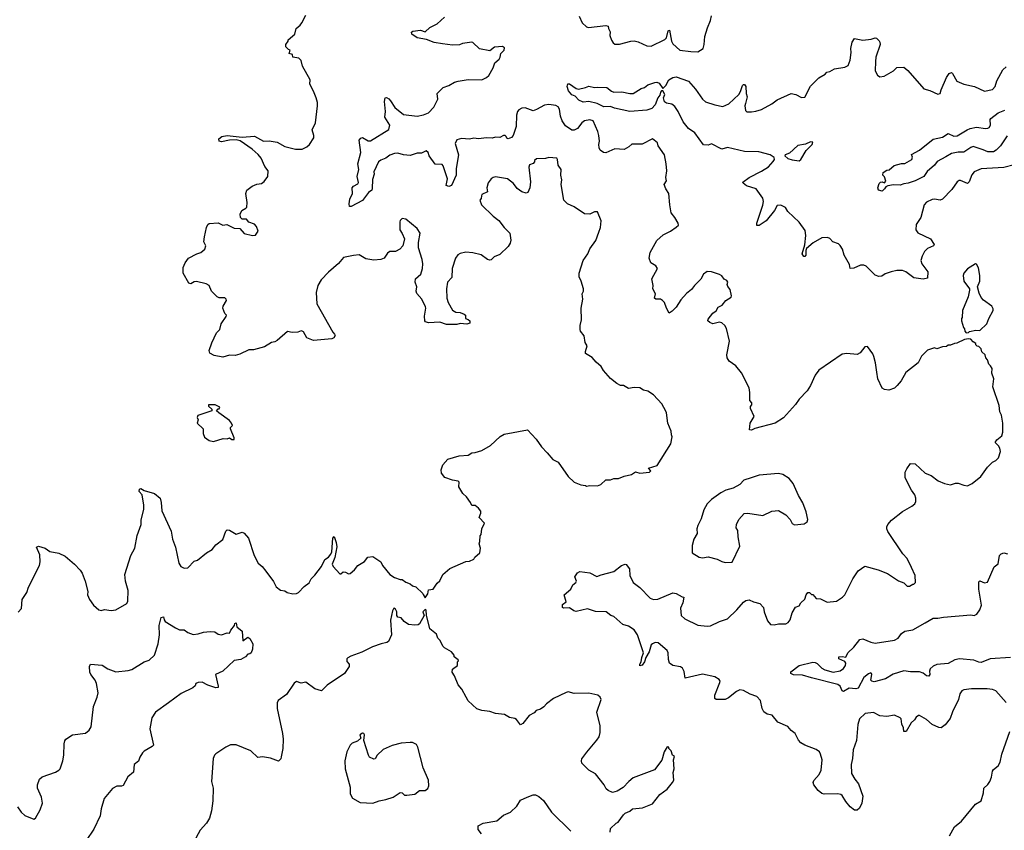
# Model space of a CAD drawing. Extents: x 2293139 to 2515392, y 824115 to 1006937.
# Tile 121 of 256: x 2367950 to 2376610, y 930495 to 937623. Entities that reach past the tile are written whole.
import ezdxf

# ---------------------------------------------------------------- set-up
doc = ezdxf.new("R2010")
doc.units = 0

msp = doc.modelspace()

# ---------------------------------------------------------------- linework, layer by layer
at = {"layer": '0CON10XD'}
for points in [[(2371645, 934963.8), (2371545, 934956.2), (2371520, 934965), (2371512.5, 934975), (2371510, 935015), (2371522.5, 935085), (2371519.3, 935099.3), (2371487.5, 935165), (2371442.5, 935215), (2371437.5, 935235), (2371442.5, 935275), (2371426.7, 935315), (2371431.2, 935345), (2371476.7, 935385), (2371493.9, 935436.1), (2371496, 935475), (2371490, 935515), (2371456.1, 935616.1), (2371456.2, 935665), (2371472, 935745), (2371445, 935788), (2371345, 935868), (2371315, 935876.2), (2371295, 935856.7), (2371292, 935845), (2371292.5, 935775), (2371315, 935743.3), (2371333.8, 935695), (2371320, 935635), (2371293.3, 935605), (2371255, 935586.2), (2371205, 935584), (2371185, 935568.8), (2371155, 935526), (2371126.8, 935513.2), (2371065, 935509.2), (2370995, 935521.2), (2370935, 935554), (2370885, 935550.8), (2370798.8, 935531.2), (2370755, 935478), (2370665.8, 935404.2), (2370602.5, 935335), (2370573.3, 935285), (2370556.2, 935225), (2370563.6, 935123.6), (2370703.3, 934875), (2370718.3, 934858.3), (2370723.3, 934845), (2370713.3, 934825), (2370695, 934816), (2370535, 934800.8), (2370475, 934826.7), (2370445, 934877.5), (2370435, 934883.3), (2370425, 934886.7), (2370395, 934876.7), (2370345, 934873.3), (2370305, 934881.2), (2370215, 934802), (2370195, 934790.8), (2370164.4, 934785.6), (2370104.1, 934745.9), (2370005, 934721.4), (2369965, 934719.2), (2369885, 934681.4), (2369845, 934670.6), (2369795, 934672.9), (2369735.5, 934654.5), (2369661.3, 934671.3), (2369620.7, 934690.7), (2369616.7, 934715), (2369638.3, 934781.7), (2369680.5, 934869.5), (2369710, 934900), (2369720.5, 934949.5), (2369767, 935013), (2369767.5, 935025), (2369755, 935040), (2369736.7, 935085), (2369740, 935105), (2369767.5, 935155), (2369767, 935167), (2369755, 935177.5), (2369705, 935176.7), (2369687.5, 935185), (2369637, 935237), (2369617.5, 935285), (2369589.5, 935299.5), (2369505, 935321.2), (2369485, 935318.8), (2369455, 935301.2), (2369437.5, 935305), (2369386.2, 935395), (2369388.8, 935445), (2369404.1, 935485.9), (2369435, 935526.7), (2369507.5, 935565), (2369543.6, 935576.4), (2369577.5, 935605), (2369587.5, 935635), (2369570.7, 935670.7), (2369573.8, 935715), (2369593, 935797), (2369605, 935822.5), (2369615, 935830), (2369695, 935836.7), (2369735, 935817.5), (2369771.7, 935821.7), (2369835, 935790), (2369885, 935787.5), (2369925, 935743.3), (2369996.2, 935726.2), (2370025, 935727.5), (2370047.5, 935765), (2370033.3, 935805), (2370015.7, 935825.7), (2369965, 935842.5), (2369945, 935870), (2369905, 935870), (2369893, 935883), (2369888.3, 935911.7), (2369903.6, 935946.4), (2369940, 935965), (2369946.7, 935975), (2369951.2, 936015), (2369940, 936095), (2369948.8, 936125), (2369995, 936158), (2370034.3, 936175.7), (2370075, 936182.5), (2370098.7, 936201.3), (2370131.2, 936245), (2370133.9, 936293.9), (2370105, 936332.5), (2370072.5, 936405), (2370047.7, 936437.7), (2369995, 936483.8), (2369888.3, 936558.3), (2369855, 936567.5), (2369795, 936563.8), (2369725, 936549.2), (2369703.3, 936555), (2369700, 936575), (2369727.5, 936595), (2369775, 936604), (2369905, 936588.8), (2370015, 936597.5), (2370095, 936556), (2370145, 936558), (2370215, 936547.5), (2370280.7, 936509.3), (2370375, 936486), (2370435, 936483.8), (2370476.1, 936503.9), (2370497.5, 936525), (2370536.2, 936585), (2370536.7, 936605), (2370523.3, 936655), (2370550, 936715), (2370568.8, 936865), (2370568.8, 936895), (2370558, 936935), (2370534.2, 936994.2), (2370500.8, 937055), (2370503.3, 937095), (2370436.7, 937215), (2370426.7, 937265), (2370405, 937286.2), (2370353.3, 937293.3), (2370348.3, 937318.3), (2370320, 937325), (2370330, 937355), (2370315, 937360), (2370290, 937385), (2370290, 937405), (2370310, 937435), (2370310, 937445), (2370370, 937495), (2370382.5, 937545), (2370416.4, 937573.6), (2370430, 937595), (2370467, 937663)], [(2374371.2, 934345), (2374365.9, 934385.9), (2374298.3, 934518.3), (2374249.5, 934579.5), (2374190.4, 934620.4), (2374170.7, 934650.7), (2374168.6, 934675), (2374193.3, 934795), (2374166.4, 934906.4), (2374152.5, 934935), (2374126.1, 934956.1), (2374105, 934963.3), (2374045, 934950), (2374019.3, 934959.3), (2374002.5, 934975), (2374005, 934990), (2374047, 935043), (2374076.4, 935063.6), (2374092.5, 935095), (2374128.3, 935111.7), (2374160, 935155), (2374207, 935183), (2374210, 935195), (2374199.3, 935249.3), (2374178.3, 935278.3), (2374172.5, 935295), (2374177.5, 935315), (2374169.3, 935329.3), (2374145, 935342.5), (2374125, 935370), (2374105, 935381.2), (2374035, 935406.2), (2373995, 935408.8), (2373965, 935386.2), (2373939.4, 935340.6), (2373885, 935286.7), (2373859.7, 935250.3), (2373815.8, 935214.2), (2373765, 935160), (2373723.3, 935095), (2373689.5, 935060.5), (2373663, 935043), (2373640, 935085), (2373620, 935135), (2373603.3, 935155), (2373585, 935166.2), (2373544.2, 935164.2), (2373534, 935174), (2373543, 935213), (2373517.5, 935255), (2373520, 935285), (2373510, 935345), (2373560, 935435), (2373545, 935457.5), (2373500, 935485), (2373485.8, 935525), (2373494.4, 935575.6), (2373555, 935682.5), (2373609.3, 935730.7), (2373675, 935763.3), (2373725, 935797.5), (2373743, 935817), (2373740, 935835), (2373713.3, 935885), (2373680, 935925), (2373666.7, 935995), (2373660, 936095), (2373632, 936135), (2373617.5, 936175), (2373640, 936205), (2373632.5, 936235), (2373641.2, 936295), (2373636.1, 936356.1), (2373620, 936435), (2373566.2, 936515), (2373560.7, 936540.7), (2373516.4, 936576.4), (2373425, 936530), (2373335, 936530), (2373306.7, 936505), (2373265, 936482), (2373185, 936488.6), (2373105, 936451.4), (2373085, 936454.3), (2373055.8, 936475), (2373046.7, 936495), (2373042.5, 936525), (2373050.4, 936555), (2373044.7, 936605), (2373035, 936640.8), (2372993.4, 936733.4), (2372965, 936742.9), (2372917, 936733), (2372895, 936716), (2372855, 936665.6), (2372825, 936651.4), (2372805, 936652.9), (2372750.8, 936690.8), (2372719.6, 936735), (2372705.4, 936774.6), (2372696.2, 936835), (2372685, 936855.7), (2372665, 936868), (2372605, 936878.8), (2372565, 936871.4), (2372495, 936833.1), (2372465, 936823.1), (2372395, 936849.1), (2372365, 936845.4), (2372340, 936830), (2372328.5, 936815), (2372318.9, 936785), (2372315.4, 936685), (2372289.4, 936605), (2372275, 936588), (2372245, 936576.7), (2372235, 936580), (2372227.5, 936595), (2372220, 936605), (2372205, 936606), (2372173, 936587), (2372135, 936591.2), (2372105, 936580.8), (2372055, 936585.7), (2371985, 936576), (2371945, 936582.5), (2371905, 936571.9), (2371835, 936579.2), (2371795, 936566), (2371778.6, 936535), (2371807.8, 936435), (2371787.3, 936315), (2371788.5, 936255), (2371747.1, 936165), (2371725, 936155.6), (2371700, 936165), (2371712.5, 936225), (2371675, 936337.5), (2371665, 936350), (2371605, 936353.3), (2371550, 936425), (2371542.5, 936455), (2371525, 936470), (2371485, 936450), (2371445, 936448.1), (2371385, 936427.5), (2371325, 936434.4), (2371275, 936449.5), (2371245, 936446.7), (2371205, 936431.8), (2371170, 936405), (2371125, 936387.5), (2371105, 936372.5), (2371064.3, 936285), (2371066.9, 936265), (2371052.5, 936217.5), (2371051.2, 936138.8), (2371045.8, 936124.2), (2371016.2, 936105), (2370965, 936032), (2370865, 935980), (2370851.7, 935981.7), (2370846.7, 936005), (2370852, 936045), (2370876.7, 936095), (2370873.8, 936145), (2370885, 936160), (2370925, 936180), (2370929.5, 936190.5), (2370919.2, 936245), (2370931.4, 936305), (2370923, 936357), (2370950.8, 936455), (2370936, 936564), (2370949.7, 936580.3), (2370965, 936587.5), (2371015, 936558), (2371035, 936558), (2371195, 936656.7), (2371204.2, 936695), (2371161.4, 936765), (2371165.7, 936815), (2371156.9, 936905), (2371164.3, 936935.7), (2371175, 936940), (2371195, 936928.1), (2371209.6, 936909.6), (2371250.5, 936850.5), (2371325, 936789.4), (2371445, 936775.8), (2371502.6, 936787.4), (2371545, 936804.4), (2371591.9, 936855), (2371627.1, 936925), (2371622, 936975), (2371675, 937028), (2371723.3, 937045), (2371775, 937074), (2371805, 937081.2), (2371895, 937096.7), (2372015, 937093.3), (2372056.1, 937113.9), (2372075, 937132.5), (2372115, 937200), (2372130, 937245), (2372166.2, 937275), (2372176.7, 937295), (2372180, 937325), (2372210, 937355), (2372212.5, 937375), (2372205, 937382.5), (2372195, 937387.5), (2372125, 937382.5), (2372085, 937348.8), (2371995, 937366), (2371935, 937423.3), (2371925, 937426.2), (2371845, 937414), (2371816.7, 937403.3), (2371755, 937399.4), (2371668.6, 937411.4), (2371595, 937421.4), (2371527.9, 937447.9), (2371445, 937464.3), (2371398.8, 937495), (2371396.7, 937513.3), (2371406.7, 937523.3), (2371475, 937530), (2371515, 937517.5), (2371556.4, 937553.6), (2371622.3, 937587.7), (2371686.7, 937645)], [(2372870.8, 937655), (2372896.1, 937596.1), (2372935, 937560), (2372953.8, 937553.8), (2373105, 937572.5), (2373126.7, 937566.7), (2373127.5, 937545), (2373142.5, 937515), (2373141.2, 937485), (2373154.2, 937444.2), (2373168.3, 937418.3), (2373185, 937408.8), (2373225, 937408.6), (2373325, 937435.6), (2373353, 937437), (2373389.7, 937429.7), (2373465, 937393.1), (2373505, 937390), (2373625, 937449.1), (2373637.5, 937465), (2373652.2, 937525), (2373665, 937530), (2373683.3, 937435), (2373695, 937411.1), (2373755, 937355.7), (2373852.9, 937342.9), (2373915, 937339.2), (2373961.2, 937368.8), (2373971.2, 937405), (2373976.2, 937475), (2373998.3, 937551.7), (2374026, 937615), (2374033, 937657)], [(2376695, 936346.9), (2376605, 936323.5), (2376405, 936310.8), (2376345, 936284), (2376325, 936258.8), (2376301.2, 936198.8), (2376285, 936183.3), (2376225, 936208), (2376211.7, 936208.3), (2376195, 936198), (2376149.4, 936130.6), (2376065, 936044.2), (2376045, 936037.1), (2375995.7, 936045.7), (2375975, 936042.5), (2375925, 936017.5), (2375905.8, 935995), (2375876, 935885), (2375835, 935822.5), (2375831.4, 935775), (2375849.1, 935749.1), (2375960, 935695), (2375993.3, 935645), (2375987.5, 935635), (2375935, 935610), (2375906.9, 935585), (2375886.5, 935545), (2375876.7, 935505), (2375885.4, 935475.4), (2375937.5, 935405), (2375935, 935350), (2375895, 935340.6), (2375815, 935354.4), (2375744.7, 935404.7), (2375715, 935417.5), (2375665, 935417.2), (2375615, 935405.3), (2375562.4, 935387.6), (2375533.1, 935366.9), (2375504.7, 935365.3), (2375475, 935376.9), (2375395.3, 935455), (2375375, 935464.1), (2375344, 935466), (2375285, 935437.1), (2375253.9, 935433.9), (2375249.5, 935469.5), (2375202.3, 935552.3), (2375185.9, 935605.9), (2375165, 935637.5), (2375150.7, 935650.7), (2375101.2, 935671.2), (2375075, 935700), (2375055, 935706.7), (2375005, 935703.8), (2374929.7, 935660.3), (2374868.8, 935611.2), (2374863.3, 935595), (2374865, 935552.5), (2374855, 935541.2), (2374845, 935542), (2374832.5, 935565), (2374856, 935644), (2374864.2, 935725), (2374859.1, 935769.1), (2374805, 935843.3), (2374705, 935937.5), (2374685, 935970.8), (2374645, 935992.9), (2374612, 935988), (2374587.1, 935945), (2374515.4, 935854.6), (2374455, 935814.2), (2374433.8, 935813.8), (2374434.2, 935835), (2374486.8, 935993.2), (2374490.4, 936025), (2374485, 936053.3), (2374426.7, 936135), (2374342.1, 936162.1), (2374313.3, 936185), (2374310, 936195), (2374365, 936235.7), (2374475, 936290.8), (2374535, 936330), (2374576.7, 936375), (2374587.5, 936395), (2374585, 936410), (2374550, 936435), (2374452.1, 936462.1), (2374325, 936463.9), (2374175, 936498.7), (2374124.3, 936484.3), (2374035, 936532.5), (2374005, 936521.2), (2373965, 936524), (2373887.6, 936627.6), (2373832.5, 936665), (2373785.5, 936725), (2373741.8, 936815), (2373711.2, 936861.2), (2373685, 936881.4), (2373638.7, 936888.7), (2373622, 936902), (2373612.9, 936937.1), (2373624, 936965), (2373605, 936997.5), (2373595, 936996.2), (2373586.2, 936985), (2373580.9, 936959.1), (2373562.9, 936935), (2373540, 936875), (2373508.1, 936841.9), (2373465, 936826.9), (2373317.3, 936817.3), (2373180, 936845), (2373145, 936859.2), (2373087, 936857), (2373027.3, 936887.3), (2372955, 936904.5), (2372905, 936896.5), (2372866.6, 936916.6), (2372835, 936951.2), (2372805, 936963.8), (2372777.4, 936997.4), (2372764, 937035), (2372770, 937060), (2372785, 937058.8), (2372845, 937018.6), (2372865, 937012), (2372925, 937026.2), (2372955, 937040), (2373005, 937027.5), (2373029.3, 937030.7), (2373115, 937025.7), (2373153.6, 936993.6), (2373175, 936984.4), (2373245, 936988.6), (2373315, 936974), (2373345, 936974), (2373415, 937018.8), (2373445, 937027.1), (2373475, 937049.4), (2373535, 937071.2), (2373555, 937072.5), (2373575.5, 937065.5), (2373605, 937016.7), (2373631.4, 937045), (2373658.8, 937095), (2373695, 937115.8), (2373725, 937120.8), (2373832.1, 937082.1), (2373892.6, 937012.6), (2373955.3, 936925.3), (2373981.3, 936901.3), (2374064, 936874), (2374135, 936859.4), (2374186.1, 936883.9), (2374275, 936966), (2374289.7, 936990.3), (2374307.5, 937045), (2374315, 937054), (2374325, 937054), (2374335.6, 937035), (2374340, 936975), (2374348.6, 936945), (2374333.1, 936886.9), (2374328.8, 936865), (2374332.5, 936825), (2374345, 936813.8), (2374385, 936812.9), (2374425, 936817.5), (2374475, 936834.4), (2374565, 936882.9), (2374612.1, 936917.9), (2374735, 936972.9), (2374776.6, 936966.6), (2374825, 936940), (2374855, 936942.5), (2374905, 937040), (2374977.8, 937112.2), (2375034, 937145), (2375048.9, 937161.1), (2375075, 937167.1), (2375115, 937190.8), (2375205.6, 937204.4), (2375235, 937221.2), (2375253, 937267), (2375262.5, 937335), (2375261.2, 937368.8), (2375272.5, 937425), (2375292.7, 937457.3), (2375365, 937444), (2375439.4, 937450.6), (2375475, 937462.5), (2375485, 937460), (2375507.7, 937437.7), (2375516.2, 937425), (2375518, 937405), (2375478.8, 937295), (2375475.7, 937254.3), (2375474.3, 937174.3), (2375495, 937136.7), (2375515, 937121.2), (2375553.6, 937126.4), (2375635, 937173.3), (2375665, 937202.5), (2375725, 937206.7), (2375762.5, 937175), (2375902.5, 937015), (2375955, 937001.2), (2376025, 936968.8), (2376045.8, 936974.2), (2376053.3, 937005), (2376102.5, 937115), (2376125, 937150), (2376145, 937157.5), (2376155, 937150), (2376191.2, 937081.2), (2376253.3, 937055), (2376346.7, 937036.7), (2376435, 936994.6), (2376505, 937009.2), (2376528.6, 937035), (2376544, 937085), (2376596.4, 937183.6), (2376625, 937207.5)], [(2376635, 936602.5), (2376577.3, 936512.7), (2376538.9, 936475), (2376515, 936460.7), (2376465, 936460), (2376425, 936479.6), (2376335, 936506.9), (2376315, 936500), (2376255, 936459.6), (2376205, 936458.8), (2376145, 936446), (2376095, 936418.4), (2376019.4, 936375), (2375996.4, 936343.6), (2375932.6, 936287.4), (2375903.3, 936245), (2375825, 936205.6), (2375765, 936185.7), (2375725, 936180), (2375695, 936166.9), (2375635, 936170), (2375585, 936162.5), (2375567, 936153), (2375556.7, 936135), (2375535, 936116.7), (2375503.6, 936123.6), (2375497.5, 936145), (2375508.3, 936181.7), (2375520, 936195), (2375535, 936197.5), (2375555, 936190), (2375567, 936203), (2375555, 936240), (2375540, 936255), (2375545, 936280), (2375575, 936300), (2375595.8, 936304.2), (2375640, 936340), (2375705, 936357.5), (2375735, 936357.5), (2375796.1, 936393.9), (2375802.5, 936415), (2375793.6, 936436.4), (2375865, 936475.8), (2375985, 936573.3), (2376065, 936588.9), (2376115, 936622), (2376165, 936600), (2376195, 936601.8), (2376282.5, 936655), (2376310, 936665), (2376365, 936679.5), (2376445, 936666.5), (2376465, 936669.1), (2376475.5, 936675), (2376486.9, 936695), (2376484.4, 936745), (2376490, 936755), (2376555, 936804.7), (2376615, 936828.5)], [(2374805, 936383.3), (2374820, 936395), (2374867.7, 936472.3), (2374921.2, 936525), (2374925, 936546.7), (2374905, 936550), (2374862.3, 936527.7), (2374795, 936515.7), (2374719.1, 936450.9), (2374682.5, 936435), (2374680, 936425), (2374705, 936402.5), (2374745, 936390), (2374805, 936383.3)], [(2367935.6, 932414.4), (2367966.7, 932445), (2367970.8, 932525), (2368011.2, 932585), (2368026.1, 932633.9), (2368123.8, 932825), (2368130, 932855), (2368126.4, 932916.4), (2368097.5, 932985), (2368115, 932993.3), (2368173.3, 932975), (2368215, 932948), (2368295, 932932), (2368350, 932905), (2368431.2, 932835), (2368481.7, 932781.7), (2368500, 932755), (2368525.7, 932685.7), (2368548.8, 932595), (2368546.7, 932565), (2368564.1, 932524.1), (2368597.5, 932475), (2368645, 932434), (2368665, 932428), (2368695, 932437.5), (2368755, 932428), (2368793.9, 932433.9), (2368891.7, 932488.3), (2368899.5, 932510.5), (2368903.9, 932603.9), (2368880, 932685), (2368874, 932745), (2368928, 932912), (2368962.9, 932975), (2368983.2, 933086.8), (2369017, 933183), (2369018, 933225), (2369042.9, 933315), (2369042.9, 933355), (2369026.2, 933445), (2369001.2, 933475), (2369002.5, 933495), (2369015, 933500), (2369045, 933482.5), (2369136.6, 933456.6), (2369185.4, 933415.4), (2369193, 933377), (2369200, 933305), (2369281.9, 933125), (2369294.4, 933055), (2369321.4, 932985), (2369348.8, 932845), (2369367.5, 932815), (2369395, 932800), (2369428.3, 932801.7), (2369485, 932862.5), (2369515, 932870), (2369592.5, 932935), (2369642.5, 932965), (2369674.3, 933005.7), (2369735, 933053.3), (2369763.3, 933125), (2369774.1, 933135.9), (2369795, 933133.8), (2369855, 933098.8), (2369906.1, 933116.1), (2369925, 933107.5), (2369963.3, 933065), (2370010.5, 932910.5), (2370047.5, 932845), (2370082.5, 932815), (2370115, 932772.5), (2370182, 932682), (2370206.7, 932635), (2370245, 932606.2), (2370280.5, 932600.5), (2370302.5, 932587.5), (2370353, 932573), (2370385, 932578), (2370403, 932587), (2370451.7, 932638.3), (2370495, 932672.5), (2370513.6, 932706.4), (2370545, 932737.5), (2370603.3, 932815), (2370633.3, 932875), (2370665, 932897.5), (2370685, 932922.5), (2370693.8, 932945), (2370703.3, 933065), (2370715, 933080), (2370733.8, 933025), (2370738.3, 932988.3), (2370722.5, 932895), (2370698.8, 932835), (2370706, 932815), (2370765, 932750), (2370775, 932750), (2370795, 932766.7), (2370815, 932766.2), (2370840.7, 932750.7), (2370855, 932753.3), (2370894.2, 932785.8), (2370923.3, 932825), (2370981.2, 932858.8), (2371012.7, 932897.3), (2371055, 932903.3), (2371125.7, 932855.7), (2371140, 932825), (2371203.9, 932743.9), (2371245, 932716.7), (2371295, 932700), (2371315, 932700), (2371345, 932677.5), (2371385, 932663.3), (2371405.9, 932645.9), (2371432.5, 932635), (2371495, 932577.5), (2371498, 932568), (2371515, 932540), (2371538.8, 932575), (2371545, 932610), (2371587.5, 932615), (2371620.7, 932669.3), (2371645, 932690), (2371672.5, 932745), (2371733.9, 932796.1), (2371875, 932860), (2371905, 932862.5), (2371945, 932880), (2371953.6, 932896.4), (2371997.5, 932935), (2372002.5, 932975), (2371990, 933015), (2371997.5, 933035), (2372000, 933085), (2372007.5, 933095), (2372013, 933147), (2372037.5, 933195), (2371990, 933245), (2372006.4, 933283.6), (2372005, 933300), (2371986.4, 933326.4), (2371955, 933350), (2371925, 933350), (2371916.1, 933376.1), (2371878.8, 933428.8), (2371845.9, 933455.9), (2371813.3, 933515), (2371816.4, 933556.4), (2371805.8, 933565.8), (2371755, 933572.9), (2371688.8, 933598.8), (2371660.6, 933635), (2371655.5, 933665), (2371670.7, 933709.3), (2371715, 933758.1), (2371815, 933788.8), (2371895, 933793.3), (2371926.1, 933813.9), (2371955, 933816.2), (2372015, 933834), (2372090.5, 933879.5), (2372175, 933956.7), (2372212, 933978), (2372415, 934016.7), (2372491.2, 933935), (2372537.7, 933867.7), (2372590, 933815), (2372637.5, 933755), (2372685, 933732.5), (2372773.8, 933605), (2372827, 933557), (2372885, 933532.5), (2372927, 933527), (2372935, 933520), (2372965, 933527.5), (2373033, 933523), (2373060, 933535), (2373105, 933577.5), (2373145, 933577.5), (2373175, 933590), (2373215, 933587.5), (2373265, 933610), (2373330, 933625), (2373365, 933647.5), (2373405, 933636.2), (2373490, 933645), (2373500, 933655), (2373481.7, 933678.3), (2373556.4, 933703.6), (2373677, 933893), (2373687.5, 933955), (2373683, 933973), (2373680, 934005), (2373650, 934075), (2373638.8, 934165), (2373631.7, 934181.7), (2373596.7, 934245), (2373523.9, 934323.9), (2373475, 934356.7), (2373435, 934366.7), (2373405, 934385.7), (2373355, 934389.2), (2373305, 934380), (2373260, 934405), (2373235, 934406.2), (2373202.9, 934422.9), (2373147, 934467), (2373085, 934537.5), (2373065, 934572.5), (2373020.7, 934610.7), (2372985, 934652.5), (2372927.5, 934687.5), (2372926.7, 934705), (2372940, 934755), (2372923.8, 934785), (2372913.9, 934843.9), (2372881.2, 934885), (2372878.3, 934898.3), (2372879.2, 934935), (2372891.2, 934985), (2372888.8, 935085), (2372903.3, 935165), (2372897, 935213), (2372907.5, 935235), (2372907.5, 935255), (2372887.5, 935325), (2372870.7, 935360.7), (2372870, 935395), (2372906.7, 935505), (2372946.1, 935563.9), (2372965, 935607.5), (2373018.3, 935681.7), (2373042.5, 935755), (2373056.7, 935795), (2373062.5, 935855), (2373033, 935933), (2373005, 935933.8), (2372965, 935912), (2372915.9, 935915.9), (2372825, 935978.6), (2372768, 936005), (2372736.3, 936036.3), (2372711.9, 936175), (2372717.1, 936215), (2372710.6, 936255), (2372712.9, 936305), (2372685.6, 936345), (2372681.2, 936395), (2372675, 936406.7), (2372605, 936411.2), (2372575, 936403.8), (2372495, 936400), (2372477.5, 936385), (2372477, 936373), (2372465, 936357.5), (2372434, 936346), (2372428, 936325), (2372443.6, 936196.4), (2372437.5, 936145), (2372420, 936105), (2372405, 936097.5), (2372365, 936110), (2372325, 936137.5), (2372292.1, 936182.1), (2372240, 936225), (2372135, 936242), (2372113.2, 936236.8), (2372097.5, 936225), (2372071.2, 936188.8), (2372057.5, 936145), (2372065, 936110), (2372015, 936086.7), (2372010, 936075), (2372009.3, 936050.7), (2371997.5, 936035), (2372010, 935995), (2372113.8, 935895), (2372165, 935858.8), (2372210.8, 935795), (2372262, 935745), (2372268.6, 935685), (2372265, 935657.5), (2372245, 935628), (2372172, 935558), (2372123.1, 935536.9), (2372097.3, 935512.7), (2372085, 935508.8), (2372063, 935513), (2372007.5, 935555), (2371935, 935572.9), (2371875, 935577.5), (2371822.7, 935567.3), (2371802, 935555), (2371784.2, 935525), (2371754, 935435), (2371750, 935355), (2371713.3, 935315), (2371702.5, 935255), (2371706.7, 935175), (2371717.5, 935135), (2371755, 935070), (2371785, 935052.5), (2371825, 935047.5), (2371860, 935035), (2371870, 935025), (2371870, 934995), (2371895, 934987.5), (2371907.5, 934975), (2371907.5, 934955), (2371883.6, 934946.4), (2371825, 934952.5), (2371795, 934943.8), (2371705, 934943.3), (2371645, 934963.8)], [(2376275, 934870), (2376295, 934872.5), (2376305, 934880), (2376358.3, 934891.7), (2376395, 934890), (2376455, 934950), (2376473.3, 934996.7), (2376512.5, 935065), (2376511.7, 935081.7), (2376500, 935105), (2376427, 935157), (2376405, 935180), (2376388.3, 935218.3), (2376373.6, 935273.6), (2376395.5, 935324.5), (2376395.6, 935375), (2376381.7, 935441.7), (2376365, 935472.5), (2376355, 935476.7), (2376287.3, 935432.7), (2376252.5, 935395), (2376246.7, 935375), (2376254, 935325), (2376302.5, 935255), (2376303.3, 935245), (2376292.5, 935185), (2376242.5, 935065), (2376240, 935005), (2376233, 934997), (2376232.5, 934975), (2376250, 934915), (2376260, 934905), (2376263, 934883), (2376275, 934870)], [(2376625, 931618.8), (2376535, 931720), (2376505, 931733.8), (2376458.8, 931738.8), (2376320.3, 931739.7), (2376255, 931730), (2376235, 931720), (2376218.1, 931695), (2376205.5, 931645), (2376153.5, 931536.5), (2376133.3, 931476.7), (2376088.2, 931421.8), (2376055, 931397.1), (2376035, 931398.1), (2375974.6, 931424.6), (2375925, 931470), (2375865, 931503.8), (2375855, 931503.8), (2375835, 931490), (2375821.2, 931465), (2375790.9, 931439.1), (2375746.7, 931365), (2375725, 931362.5), (2375722.5, 931395), (2375707.7, 931427.7), (2375701.2, 931475), (2375692.5, 931485), (2375645, 931506), (2375575, 931495.8), (2375515, 931502), (2375458.8, 931531.2), (2375385, 931520.8), (2375336, 931475), (2375321.9, 931425), (2375310.6, 931285), (2375281.7, 931201.7), (2375275.6, 931125), (2375264.1, 931074.1), (2375266.2, 930995), (2375294, 930945), (2375326, 930905), (2375364.2, 930795), (2375357.3, 930732.7), (2375335, 930688.8), (2375316.6, 930673.4), (2375293.4, 930673.4), (2375255, 930700), (2375217, 930747), (2375185, 930800), (2375171.2, 930811.2), (2375145, 930816.2), (2375025, 930813.3), (2375005, 930820), (2374973.3, 930845), (2374933.9, 930893.9), (2374928.8, 930915), (2374935, 930933.3), (2374980, 930985), (2374999.2, 931025), (2375008, 931115), (2374993.8, 931165), (2374983.9, 931183.9), (2374955, 931206.7), (2374853.9, 931243.9), (2374820, 931265), (2374798.3, 931288.3), (2374770, 931345), (2374735, 931373.3), (2374705, 931408.8), (2374618.8, 931445), (2374568.3, 931508.3), (2374525, 931517.5), (2374495.6, 931535.6), (2374479.2, 931565), (2374466, 931635), (2374432.7, 931672.7), (2374375, 931691.9), (2374315, 931723.1), (2374285, 931728.9), (2374255, 931716.9), (2374185, 931660.6), (2374155.4, 931644.6), (2374074.3, 931644.3), (2374064.3, 931655), (2374064.3, 931684.3), (2374107.5, 931795), (2374109.2, 931805), (2374100.9, 931820.9), (2374063.4, 931843.4), (2373955, 931868.9), (2373803.9, 931833.9), (2373795, 931892.5), (2373780.7, 931920.7), (2373761.7, 931931.7), (2373695, 931945.6), (2373663.9, 931963.9), (2373656.3, 931996.3), (2373654.6, 932055), (2373645, 932075.7), (2373565, 932144), (2373540, 932145), (2373515, 932133.3), (2373504, 932125), (2373487.5, 932065), (2373455.8, 932014.2), (2373445, 931977.5), (2373425, 931947.5), (2373405, 931940), (2373403.8, 931955), (2373416.7, 931975), (2373421.9, 932015), (2373436.2, 932055), (2373383.3, 932215), (2373355, 932258.8), (2373305, 932291.2), (2373255, 932303.8), (2373176.1, 932376.1), (2373147.5, 932385), (2373107, 932417), (2373015, 932420), (2372945, 932442), (2372845, 932418), (2372823.3, 932425), (2372785, 932452.5), (2372735, 932447.5), (2372723.6, 932453.6), (2372725, 932480), (2372756.7, 932505), (2372737.5, 932565), (2372797.5, 932615), (2372815, 932652.5), (2372842.5, 932675), (2372847.5, 932685), (2372833.3, 932725), (2372855, 932760), (2372875, 932771.2), (2372965, 932760), (2373025, 932726.7), (2373065, 932741.2), (2373175, 932771.2), (2373242.5, 932825), (2373275, 932836.7), (2373285, 932832.5), (2373312.5, 932795), (2373316.7, 932735), (2373346.7, 932675), (2373405, 932628.8), (2373495.8, 932535.8), (2373525, 932526), (2373561.2, 932528.8), (2373695, 932582), (2373725, 932576.2), (2373775, 932547.5), (2373790, 932545), (2373783.3, 932495), (2373761.7, 932448.3), (2373768.8, 932385), (2373800, 932355), (2373915, 932300), (2373995, 932290), (2374026.6, 932293.4), (2374105, 932332), (2374175, 932355.8), (2374256.2, 932435), (2374315, 932502.5), (2374335, 932516.9), (2374365, 932522.9), (2374405, 932504.2), (2374458, 932488), (2374491.2, 932455), (2374498.8, 932415), (2374526.1, 932336.1), (2374553.9, 932303.9), (2374585, 932302.5), (2374625, 932311.9), (2374689.2, 932310.8), (2374708.3, 932321.7), (2374725, 932346.7), (2374745, 932407.5), (2374773.9, 932456.1), (2374805, 932467.5), (2374820, 932495), (2374853.8, 932526.2), (2374867.5, 932565), (2374882.5, 932585), (2374895, 932587.5), (2374915, 932570), (2374925, 932570), (2374955, 932532.5), (2374991.7, 932531.7), (2375050.7, 932500.7), (2375135, 932510), (2375186.1, 932543.9), (2375205.8, 932564.2), (2375276, 932705), (2375325, 932777.5), (2375382.3, 932817.7), (2375500, 932785), (2375583.6, 932753.6), (2375679.3, 932689.3), (2375725, 932670), (2375755, 932642.5), (2375775, 932642.5), (2375805, 932660), (2375815, 932660), (2375830, 932675), (2375826.7, 932735), (2375793.3, 932805), (2375756.7, 932885), (2375716.4, 932926.4), (2375585, 933122.5), (2375576.2, 933145), (2375576.7, 933165), (2375586.7, 933185), (2375618.8, 933221.2), (2375715, 933298.8), (2375797.5, 933345), (2375822.5, 933365), (2375832.5, 933385), (2375832.5, 933415), (2375823.6, 933443.6), (2375793.3, 933485), (2375737.5, 933595), (2375737.5, 933645), (2375752.5, 933675), (2375785, 933720), (2375825, 933717.5), (2375914.2, 933634.2), (2375965, 933614), (2376029.3, 933569.3), (2376085, 933543.3), (2376135, 933533.3), (2376181.7, 933548.3), (2376205, 933548.8), (2376255, 933528.8), (2376286.1, 933523.9), (2376327.5, 933545), (2376402.5, 933605), (2376460.5, 933689.5), (2376505, 933732.5), (2376535, 933747.5), (2376559.3, 933770.7), (2376576.7, 933825), (2376570, 933855), (2376557.3, 933877.3), (2376530, 933905), (2376545, 933930), (2376587.5, 933965), (2376595.7, 933995), (2376595.7, 934075), (2376586, 934145), (2376570, 934175), (2376565, 934230), (2376508.8, 934395), (2376518.8, 934465), (2376500, 934515), (2376502.5, 934555), (2376489.3, 934579.3), (2376473, 934593), (2376461.7, 934631.7), (2376448.3, 934648.3), (2376440, 934675), (2376413, 934703), (2376405, 934730), (2376385, 934750), (2376371.7, 934751.7), (2376360, 934765), (2376360, 934775), (2376335, 934790), (2376315, 934812.5), (2376295, 934816.7), (2376258.3, 934811.7), (2376191.7, 934778.3), (2376173, 934777), (2376135, 934760), (2376115, 934760), (2376101.7, 934748.3), (2376065, 934747.5), (2376015, 934730), (2375995, 934737.5), (2375935, 934717.5), (2375882.5, 934665), (2375852.5, 934605), (2375745, 934520), (2375703, 934447), (2375668, 934405), (2375645, 934384.4), (2375595, 934364.2), (2375555, 934370), (2375535, 934383.3), (2375497.1, 934465), (2375487.1, 934522.9), (2375477.1, 934605), (2375462.3, 934662.3), (2375453.3, 934685), (2375405, 934748.8), (2375382.5, 934745), (2375342.5, 934695), (2375315, 934680), (2375225, 934688), (2375185, 934681.2), (2374978.3, 934541.7), (2374945, 934497.5), (2374904.2, 934405), (2374875, 934360), (2374805, 934286), (2374771.9, 934238.1), (2374667.9, 934122.1), (2374595, 934076), (2374415, 934028.8), (2374385, 934013.8), (2374367.5, 934017.5), (2374373.8, 934075), (2374408.8, 934135), (2374377.5, 934205), (2374378.3, 934221.7), (2374390, 934235), (2374390, 934255), (2374372.5, 934275), (2374371.2, 934345)], [(2369655, 933913.8), (2369740.7, 933939.3), (2369775, 933937.5), (2369795, 933947.5), (2369815, 933932.5), (2369835, 933932.5), (2369837.5, 933945), (2369802.5, 934025), (2369803, 934037), (2369822.5, 934055), (2369813.8, 934075), (2369795, 934098.8), (2369700, 934165), (2369680, 934185), (2369695, 934200), (2369705, 934200), (2369710, 934215), (2369670, 934235), (2369616.4, 934236.4), (2369610, 934235), (2369610, 934225), (2369638.3, 934198.3), (2369640, 934185), (2369517, 934143), (2369510, 934125), (2369520, 934105), (2369510, 934075), (2369562.5, 934025), (2369563.6, 933983.6), (2369575, 933952.5), (2369615, 933922.5), (2369655, 933913.8)], [(2374155, 932851.2), (2374215, 932853.3), (2374284.2, 932995), (2374268.6, 933075), (2374265, 933130), (2374252, 933155), (2374254, 933185), (2374273.3, 933226.7), (2374320.3, 933279.7), (2374355, 933284.3), (2374485, 933263.1), (2374565, 933301.9), (2374625, 933306.2), (2374688.7, 933268.7), (2374727.3, 933227.3), (2374745, 933192.5), (2374765, 933180), (2374849.5, 933190.5), (2374875, 933207.5), (2374883, 933227), (2374867.5, 933295), (2374836.7, 933375), (2374798.3, 933438.3), (2374753.8, 933545), (2374718.8, 933588.8), (2374663, 933623), (2374625, 933631.4), (2374455, 933617.8), (2374383.6, 933593.6), (2374320, 933575), (2374285, 933536.7), (2374225, 933503.8), (2374160, 933485), (2374116.2, 933463.8), (2374035, 933403.3), (2373996.7, 933365), (2373966.1, 933313.9), (2373943.8, 933235), (2373913.8, 933175), (2373906.2, 933145), (2373908, 933105), (2373878.8, 933055), (2373865, 933000), (2373863.9, 932933.9), (2373925, 932896.2), (2373955, 932890), (2374005, 932900.8), (2374085, 932880), (2374125, 932858.8), (2374155, 932851.2)], [(2376664, 932014), (2376485, 932003.6), (2376405, 931970.6), (2376385, 931972.2), (2376341.9, 931991.9), (2376215, 932003.5), (2376173.8, 931995), (2376115, 931962.1), (2376015, 931953.6), (2375985, 931939.5), (2375956.9, 931915), (2375950.6, 931895), (2375953.6, 931865), (2375945, 931850), (2375925, 931853.5), (2375895, 931876.9), (2375865, 931889.4), (2375785, 931888.5), (2375725, 931896.7), (2375632.1, 931867.9), (2375565, 931826.7), (2375465, 931802), (2375445, 931806.7), (2375436.7, 931815), (2375443.3, 931865), (2375442.5, 931875), (2375435, 931880), (2375415, 931871.2), (2375375, 931838.8), (2375324.5, 931745.5), (2375305, 931738.9), (2375245, 931745.4), (2375195, 931714.3), (2375185, 931722.5), (2375165, 931761.4), (2375145, 931776.5), (2374914.3, 931835.7), (2374835, 931860), (2374755, 931862.1), (2374733.3, 931875), (2374732, 931888), (2374806.7, 931945), (2374925, 931972.2), (2374945, 931971.5), (2374965, 931963.1), (2375005, 931919.4), (2375030, 931905), (2375105, 931886.9), (2375165, 931896), (2375195, 931916.7), (2375213.3, 931945), (2375216.2, 931965), (2375208.3, 931978.3), (2375153.6, 932003.6), (2375155, 932020), (2375185, 932023.3), (2375215, 932016.7), (2375234.5, 932055.5), (2375285.5, 932104.5), (2375337.9, 932172.1), (2375365, 932177.5), (2375435, 932148.6), (2375475, 932141.1), (2375642.7, 932167.3), (2375676, 932184), (2375704.1, 932225.9), (2375735, 932246.7), (2375805, 932257.5), (2375915, 932318.9), (2375985, 932360), (2376025, 932359.1), (2376075, 932370), (2376315, 932390.8), (2376345, 932384.3), (2376368, 932395), (2376395, 932433.8), (2376407.8, 932475), (2376384.2, 932615), (2376385, 932680), (2376395, 932690), (2376435, 932671.2), (2376461.7, 932678.3), (2376519.1, 932810.9), (2376555, 932837.5), (2376567.7, 932912.3), (2376583, 932927), (2376605, 932935.8), (2376637.3, 932927.3)], [(2373141.7, 930478.3), (2373145, 930510), (2373195, 930557.5), (2373213, 930567), (2373261.7, 930631.7), (2373274.2, 930645.8), (2373315, 930663.3), (2373340, 930685), (2373426.4, 930693.6), (2373515, 930727.5), (2373580.7, 930809.3), (2373643, 930857), (2373692.5, 930915), (2373703, 930937), (2373695.9, 931004.1), (2373706.7, 931035), (2373700, 931115), (2373710, 931145), (2373690, 931155), (2373680, 931195), (2373660, 931215), (2373660, 931225), (2373645, 931230), (2373617.5, 931185), (2373597, 931113), (2373533, 931027), (2373345, 930956), (2373306.7, 930925), (2373258.3, 930871.7), (2373205, 930840), (2373165, 930826.2), (2373125, 930843.8), (2373109.2, 930859.2), (2373089.2, 930895), (2373015, 930992), (2372954.6, 931024.6), (2372894.4, 931085), (2372890.6, 931105), (2372895, 931123.3), (2372937.8, 931182.2), (2373025, 931286.7), (2373045, 931317.5), (2373055.8, 931355), (2373055.6, 931415), (2373026.9, 931535), (2373064, 931645), (2373055.8, 931665.8), (2373033.9, 931683.9), (2372955, 931701.2), (2372825, 931696.7), (2372775, 931712.5), (2372755, 931706.7), (2372645, 931653.3), (2372582.7, 931607.3), (2372559.5, 931580.5), (2372530.7, 931559.3), (2372491.7, 931548.3), (2372475, 931527.5), (2372430, 931505), (2372376.4, 931433.6), (2372355, 931422.5), (2372319.7, 931469.7), (2372305, 931478.8), (2372257.7, 931487.7), (2372212.3, 931512.3), (2372135, 931522.9), (2372085, 931540.6), (2372015, 931547.5), (2371971.7, 931561.7), (2371894.3, 931634.3), (2371877.1, 931667.1), (2371837, 931737), (2371806.7, 931775), (2371773.6, 931853.6), (2371753.3, 931885), (2371757, 931913), (2371800, 931945), (2371800, 931975), (2371810, 931985), (2371807.5, 931995), (2371771.7, 932021.7), (2371770, 932035), (2371747.5, 932065), (2371685, 932100), (2371670, 932115), (2371647.5, 932165), (2371627.5, 932185), (2371615, 932220), (2371557.5, 932267.5), (2371527, 932387), (2371525, 932430), (2371515, 932437.5), (2371496.2, 932415), (2371507, 932383), (2371465, 932310), (2371455, 932301.2), (2371425, 932297.5), (2371370, 932305), (2371330.5, 932330.5), (2371305, 932362.5), (2371275, 932370), (2371267.5, 932385), (2371267.5, 932415), (2371255, 932440), (2371241.7, 932448.3), (2371227.5, 932425), (2371211.7, 932341.7), (2371218.8, 932215), (2371192.5, 932155), (2371180, 932145), (2371130, 932135), (2371052.3, 932107.7), (2370959.5, 932060.5), (2370863, 932027), (2370837, 932013), (2370828.3, 932001.7), (2370828.3, 931978.3), (2370847.5, 931955), (2370847.5, 931935), (2370806.7, 931875), (2370655, 931772.5), (2370605, 931722.5), (2370545, 931740), (2370465, 931796.2), (2370425, 931790), (2370385, 931803.3), (2370365, 931790), (2370295, 931690), (2370222.5, 931635), (2370213.3, 931615), (2370213.3, 931565), (2370260.8, 931345), (2370266.2, 931295), (2370263.3, 931215), (2370250.3, 931139.7), (2370245.5, 931124.5), (2370225, 931102.5), (2370155, 931130), (2370085, 931140), (2370045, 931133.8), (2369982.7, 931192.7), (2369855, 931247.5), (2369805, 931246), (2369764.2, 931225.8), (2369675, 931166.7), (2369663.3, 931155), (2369650, 931125), (2369636.7, 930925), (2369650, 930865), (2369649.4, 930755), (2369636.7, 930665), (2369619.1, 930600.9), (2369591.9, 930558.1), (2369536.2, 930495), (2369480, 930395)], [(2367931.7, 930701.7), (2367963.8, 930655), (2367995.8, 930625.8), (2368075, 930593.3), (2368087.3, 930602.7), (2368130.8, 930675), (2368149.2, 930735), (2368142.9, 930785), (2368105.7, 930865), (2368107.1, 930895), (2368124.2, 930945), (2368146.7, 930965), (2368265, 931007.5), (2368295, 931024), (2368305, 931036.2), (2368328.8, 931105), (2368337.1, 931155), (2368340.6, 931255), (2368346.8, 931283.2), (2368355.8, 931295), (2368415, 931333.1), (2368528.8, 931348.8), (2368560.8, 931375), (2368579.2, 931405), (2368599.6, 931585), (2368630.5, 931665), (2368638.9, 931705), (2368626.5, 931785), (2368613.5, 931815), (2368575, 931864.4), (2368567.3, 931885), (2368564, 931935), (2368572.5, 931955), (2368675, 931945.8), (2368725, 931915.8), (2368795, 931888.6), (2368905, 931900), (2368935, 931908.8), (2369045, 931976), (2369087.6, 931992.4), (2369134, 932035), (2369166.7, 932135), (2369180.6, 932215), (2369177.5, 932295), (2369195, 932366.7), (2369215, 932372.5), (2369220, 932345), (2369230.5, 932330.5), (2369320, 932275), (2369355, 932257.5), (2369395, 932257.5), (2369427.5, 932235), (2369475, 932216), (2369518.7, 932221.3), (2369565, 932236.9), (2369625, 932242.5), (2369665, 932238.8), (2369695, 932221.2), (2369725.8, 932214.2), (2369775, 932232.5), (2369795, 932230), (2369806.4, 932253.6), (2369840, 932295), (2369842.5, 932315), (2369855, 932320), (2369860, 932285), (2369907, 932247), (2369911.7, 932161.7), (2369955, 932192.5), (2369973, 932183), (2370000, 932135), (2369996.4, 932086.4), (2369986.2, 932055), (2369975, 932046.7), (2369956.4, 932043.6), (2369935, 932020), (2369895, 931997.5), (2369835, 931988.8), (2369735, 931894), (2369672.5, 931865), (2369696.7, 931763.3), (2369695, 931750), (2369675, 931748.8), (2369605, 931770), (2369555, 931798.8), (2369520, 931795), (2369500, 931785), (2369492.5, 931765), (2369473.6, 931746.4), (2369371.3, 931698.7), (2369258, 931615)], [(2369258, 931615), (2369144, 931535), (2369111.9, 931485), (2369094.1, 931385.9), (2369125.8, 931244.2), (2369115, 931232), (2369045, 931192), (2369030, 931175), (2369005, 931137.5), (2368995.8, 931104.2), (2368956.4, 931073.6), (2368950, 931005), (2368901.9, 930965), (2368860, 930890), (2368845, 930882), (2368805, 930883.8), (2368765, 930862), (2368692.9, 930775), (2368665.8, 930685), (2368656.8, 930623.2), (2368600.8, 930505), (2368534, 930405)], [(2371055, 930733.3), (2371110, 930755), (2371170, 930765), (2371235, 930786.7), (2371295, 930826.2), (2371312.5, 930825), (2371335, 930803.3), (2371355, 930803.8), (2371425.8, 930814.2), (2371465, 930843.8), (2371515, 930846.2), (2371538.8, 930861.2), (2371548, 930885), (2371546.7, 930935), (2371497.5, 931045), (2371450, 931225), (2371438.3, 931248.3), (2371405, 931267.5), (2371385, 931267.5), (2371305, 931261.2), (2371225, 931241.2), (2371147.5, 931205), (2371092.5, 931155), (2371075, 931122.5), (2371065, 931120), (2371027, 931137), (2371016.4, 931156.4), (2370977.5, 931285), (2370982.5, 931335), (2370976.4, 931346.4), (2370965, 931350), (2370940, 931335), (2370950, 931305), (2370920.7, 931279.3), (2370875, 931260), (2370855, 931242.5), (2370826, 931185), (2370809.2, 931105), (2370811.2, 931035), (2370856.7, 930875), (2370857.5, 930815), (2370876.4, 930776.4), (2370945, 930740), (2371055, 930733.3)], [(2376126.7, 930445), (2376171.2, 930525), (2376233.8, 930575), (2376355, 930723.8), (2376406.2, 930755), (2376425.8, 930825), (2376430, 930865), (2376465, 930896.7), (2376482, 930925), (2376498.3, 930961.7), (2376506, 931015), (2376515, 931030), (2376555, 931062.5), (2376574, 931095), (2376589.2, 931165), (2376657.1, 931365)], [(2372010, 930465), (2371983, 930503), (2371982.5, 930535), (2372025, 930557.5), (2372145, 930578), (2372205, 930629.2), (2372265.6, 930654.4), (2372321.7, 930708.3), (2372355, 930760), (2372412.3, 930787.7), (2372465, 930806.7), (2372485, 930806.7), (2372515, 930793.3), (2372555.8, 930755.8), (2372626.7, 930655), (2372796.1, 930486.1)]]:
    msp.add_lwpolyline(points, dxfattribs=at)

doc.saveas('drawing.dxf')
